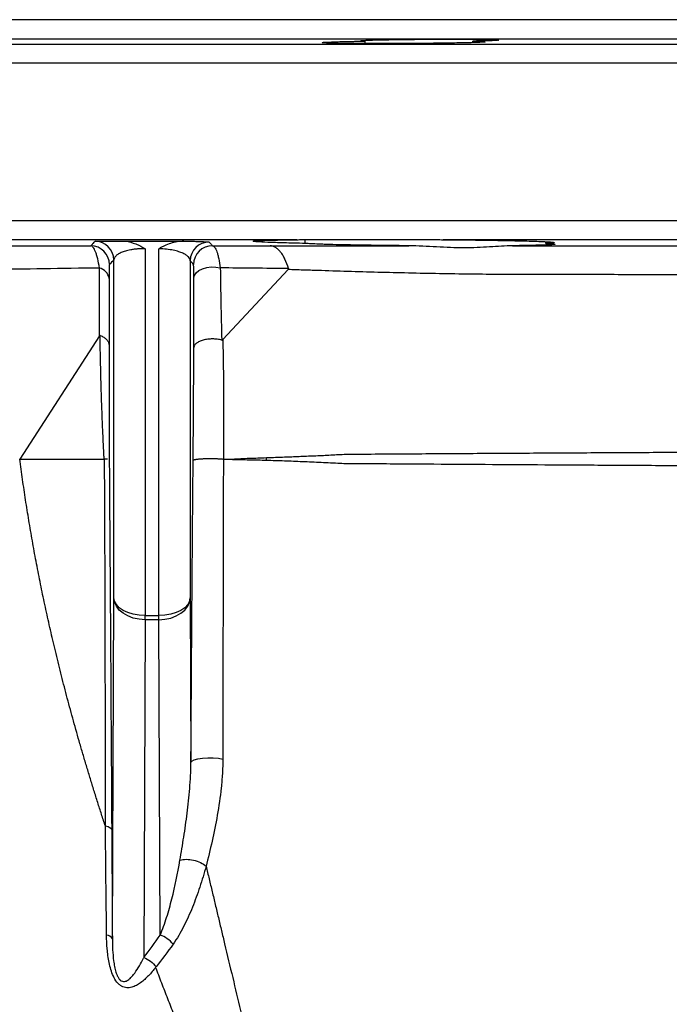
# Model space of a CAD drawing. Header units: millimetres. Extents: x 1860 to 3510, y 1446 to 3560.
# Tile 13 of 19: x 2306 to 2513, y 3246 to 3560. Entities that reach past the tile are written whole.
import ezdxf

# ---------------------------------------------------------------- set-up
doc = ezdxf.new("R2010")
doc.units = ezdxf.units.MM
doc.header["$LTSCALE"] = 2

msp = doc.modelspace()

# ---------------------------------------------------------------- linework, layer by layer
at = {"color": 7, "linetype": 'Continuous', "lineweight": 25}
for p, q in [((2909.87, 3559.88), (2169.87, 3559.88)), ((2415.83, 3552.28), (2415.83, 3553.04)), ((2450.12, 3552.57), (2450.12, 3553.04)), ((2394.01, 3489.78), (2222.13, 3489.78)), ((2339.36, 3489.32), (2357.98, 3489.32)), ((2395.66, 3489.88), (2438.41, 3489.88)), ((2396.71, 3488.6), (2396.71, 3489.88)), ((2639.1, 3489.78), (2440.64, 3489.78)), ((2473.38, 3488.6), (2473.38, 3489.14)), ((2345.7, 3486.91), (2345.7, 3370.03)), ((2350.04, 3370.03), (2350.04, 3486.88)), ((2335.7, 3375.67), (2335.7, 3483.35)), ((2360.04, 3483.07), (2360.04, 3375.67)), ((2370.43, 3457.93), (2391.25, 3480.26)), ((2361.19, 3477.49), (2361.18, 3478.41)), ((2331.18, 3459.19), (2305.7, 3419.88)), ((2305.7, 3419.88), (2332.6, 3419.88)), ((2333.66, 3419.88), (2332.6, 3419.88)), ((2334.24, 3419.88), (2334.24, 3419.88)), ((2335.23, 3266.98), (2335.7, 3375.67)), ((2360.04, 3375.67), (2360.27, 3323.16)), ((2345.7, 3370.03), (2350.04, 3370.03)), ((2345.7, 3368.7), (2345.7, 3370.03)), ((2350.04, 3368.7), (2350.04, 3370.03)), ((2345.7, 3368.7), (2345.24, 3260.88)), ((2350.04, 3368.7), (2345.7, 3368.7)), ((2350.47, 3268.22), (2350.04, 3368.7))]:
    msp.add_line(p, q, dxfattribs=at)
at = {"color": 8, "linetype": 'Continuous', "lineweight": 25}
for p, q in [((3013.97, 3551.98), (2065.77, 3551.98)), ((2917.53, 3553.66), (2162.21, 3553.66)), ((3019.87, 3545.98), (2059.87, 3545.98)), ((3019.87, 3495.77), (2059.87, 3495.77))]:
    msp.add_line(p, q, dxfattribs=at)
at = {"color": 7, "linetype": 'Continuous', "lineweight": 25, "flags": 128}
for points in [[(2361.19, 3477.49), (2361.39, 3478.39), (2361.95, 3479.22), (2362.82, 3479.95), (2363.96, 3480.53), (2365.29, 3480.92), (2366.73, 3481.1), (2368.21, 3481.06), (2369.62, 3480.79)], [(2345.7, 3370.03), (2343.77, 3370.14), (2341.91, 3370.46), (2340.2, 3370.98), (2338.69, 3371.68), (2337.44, 3372.53), (2336.51, 3373.5), (2335.92, 3374.56), (2335.7, 3375.67)], [(2345.7, 3368.7), (2343.77, 3368.83), (2341.91, 3369.23), (2340.2, 3369.88), (2338.69, 3370.74), (2337.44, 3371.79), (2336.51, 3373), (2335.92, 3374.31), (2335.7, 3375.67)], [(2360.04, 3375.67), (2359.82, 3374.56), (2359.23, 3373.5), (2358.3, 3372.53), (2357.05, 3371.68), (2355.54, 3370.98), (2353.83, 3370.46), (2351.97, 3370.14), (2350.04, 3370.03)], [(2350.04, 3368.7), (2351.97, 3368.83), (2353.83, 3369.23), (2355.55, 3369.88), (2357.05, 3370.74), (2358.3, 3371.79), (2359.23, 3373), (2359.82, 3374.31), (2360.04, 3375.67)], [(2360.27, 3323.16), (2360.55, 3323.63), (2361.31, 3324.05), (2362.48, 3324.4), (2363.97, 3324.63), (2365.66, 3324.74), (2367.39, 3324.71), (2369.03, 3324.55), (2370.44, 3324.26)]]:
    msp.add_lwpolyline(points, dxfattribs=at)
at = {"color": 7, "linetype": 'Continuous', "lineweight": 25}
for centre, radius, start, end in [((2329.7, 3483.29), 6, 0.5885, 89.5153), ((2366.04, 3483.01), 6, 89.6106, 179.4104), ((2328.3, 3481.83), 6, 0.5868, 89.4036), ((2367.1, 3481.83), 6, 89.5379, 179.4112), ((2330.22, 3476.82), 4.03, 9.2152, 76.9897), ((2355.05, 3418.69), 29.33, 1.4395, 3.2225), ((2333.23, 3266.03), 2.21, 25.2768, 86.1261), ((2347.45, 3259.6), 9.13, 38.6846, 70.6909)]:
    msp.add_arc(centre, radius, start, end, dxfattribs=at)
for points, knots in [([(2450.12, 3553.04), (2450.8, 3553.03), (2451.41, 3553.01), (2452.44, 3552.97), (2452.87, 3552.95), (2453.52, 3552.91), (2453.76, 3552.89), (2453.98, 3552.86), (2454.02, 3552.85), (2454.07, 3552.83), (2454.07, 3552.81), (2453.99, 3552.78), (2453.84, 3552.76), (2453.36, 3552.71), (2453.01, 3552.69), (2452.15, 3552.65), (2451.63, 3552.62), (2450.73, 3552.59), (2450.4, 3552.58), (2449.71, 3552.56), (2449.34, 3552.55), (2447.41, 3552.5), (2445.58, 3552.46), (2442.43, 3552.41), (2441.33, 3552.39), (2439.05, 3552.36), (2437.87, 3552.35), (2436.03, 3552.33), (2435.41, 3552.33), (2434.15, 3552.31), (2433.52, 3552.31), (2431.61, 3552.3), (2430.33, 3552.29), (2427.75, 3552.28), (2426.44, 3552.27), (2423.86, 3552.26), (2422.6, 3552.26), (2420.73, 3552.26), (2420.11, 3552.26), (2418.88, 3552.26), (2418.27, 3552.27), (2416.48, 3552.27), (2415.34, 3552.28), (2413.16, 3552.29), (2412.12, 3552.3), (2410.14, 3552.31), (2409.22, 3552.32), (2407.53, 3552.35), (2406.77, 3552.36), (2405.73, 3552.38), (2405.4, 3552.39), (2404.79, 3552.41), (2404.51, 3552.42), (2403.73, 3552.44), (2403.3, 3552.46), (2402.79, 3552.49), (2402.65, 3552.5), (2402.4, 3552.52), (2402.3, 3552.53), (2402.08, 3552.56), (2402.03, 3552.58), (2402.1, 3552.61), (2402.14, 3552.62), (2402.29, 3552.65), (2402.38, 3552.66), (2402.98, 3552.71), (2403.82, 3552.76), (2405.33, 3552.81), (2405.66, 3552.82), (2406.34, 3552.85), (2406.71, 3552.86), (2407.85, 3552.89), (2408.68, 3552.91), (2410.05, 3552.94), (2410.53, 3552.95), (2411.52, 3552.97), (2412.02, 3552.98), (2413.58, 3553.01), (2414.68, 3553.02), (2415.83, 3553.04)], [0, 0, 0, 0, 0.03125, 0.03125, 0.0625, 0.0625, 0.09375, 0.09375, 0.109375, 0.109375, 0.125, 0.125, 0.15625, 0.15625, 0.1875, 0.1875, 0.21875, 0.21875, 0.234375, 0.234375, 0.25, 0.25, 0.3125, 0.3125, 0.34375, 0.34375, 0.375, 0.375, 0.390625, 0.390625, 0.40625, 0.40625, 0.4375, 0.4375, 0.46875, 0.46875, 0.5, 0.5, 0.515625, 0.515625, 0.53125, 0.53125, 0.5625, 0.5625, 0.59375, 0.59375, 0.625, 0.625, 0.65625, 0.65625, 0.671875, 0.671875, 0.6875, 0.6875, 0.71875, 0.71875, 0.734375, 0.734375, 0.75, 0.75, 0.78125, 0.78125, 0.796875, 0.796875, 0.8125, 0.8125, 0.875, 0.875, 0.890625, 0.890625, 0.90625, 0.90625, 0.9375, 0.9375, 0.953125, 0.953125, 0.96875, 0.96875, 1, 1, 1, 1]), ([(2415.83, 3553.04), (2415.47, 3553.05), (2415.17, 3553.07), (2414.7, 3553.1), (2414.54, 3553.12), (2414.35, 3553.15), (2414.32, 3553.16), (2414.4, 3553.2), (2414.52, 3553.22), (2415.06, 3553.27), (2415.69, 3553.3), (2417.48, 3553.37), (2418.61, 3553.41), (2420.63, 3553.46), (2421.37, 3553.47), (2422.91, 3553.5), (2423.72, 3553.52), (2425.41, 3553.54), (2426.31, 3553.56), (2428.16, 3553.58), (2429.1, 3553.59), (2431.03, 3553.61), (2432.01, 3553.62), (2434.01, 3553.63), (2435.03, 3553.64), (2437.05, 3553.65), (2438.05, 3553.65), (2439.55, 3553.66), (2440.05, 3553.66), (2441.04, 3553.66), (2441.54, 3553.66), (2443.99, 3553.66), (2445.84, 3553.65), (2448.02, 3553.64), (2448.45, 3553.64), (2449.28, 3553.63), (2449.69, 3553.63), (2450.87, 3553.62), (2451.61, 3553.61), (2452.65, 3553.59), (2452.98, 3553.59), (2453.63, 3553.58), (2453.94, 3553.57), (2454.82, 3553.56), (2455.35, 3553.54), (2456.29, 3553.52), (2456.69, 3553.5), (2457.21, 3553.48), (2457.37, 3553.47), (2457.64, 3553.46), (2457.76, 3553.45), (2458.08, 3553.42), (2458.22, 3553.41), (2458.36, 3553.37), (2458.36, 3553.36), (2458.16, 3553.3), (2457.75, 3553.27), (2456.73, 3553.22), (2456.32, 3553.2), (2455.39, 3553.16), (2454.87, 3553.15), (2453.7, 3553.12), (2453.05, 3553.1), (2451.66, 3553.07), (2450.92, 3553.06), (2450.12, 3553.04)], [0, 0, 0, 0, 0.03125, 0.03125, 0.0625, 0.0625, 0.09375, 0.09375, 0.125, 0.125, 0.1875, 0.1875, 0.25, 0.25, 0.28125, 0.28125, 0.3125, 0.3125, 0.34375, 0.34375, 0.375, 0.375, 0.40625, 0.40625, 0.4375, 0.4375, 0.46875, 0.46875, 0.484375, 0.484375, 0.5, 0.5, 0.5625, 0.5625, 0.578125, 0.578125, 0.59375, 0.59375, 0.625, 0.625, 0.640625, 0.640625, 0.65625, 0.65625, 0.6875, 0.6875, 0.71875, 0.71875, 0.734375, 0.734375, 0.75, 0.75, 0.78125, 0.78125, 0.8125, 0.8125, 0.875, 0.875, 0.90625, 0.90625, 0.9375, 0.9375, 0.96875, 0.96875, 1, 1, 1, 1]), ([(2328.36, 3487.83), (2328.41, 3487.89), (2328.47, 3487.94), (2328.53, 3488), (2328.75, 3488.23), (2328.98, 3488.46), (2329.2, 3488.7), (2329.38, 3488.9), (2329.57, 3489.09), (2329.75, 3489.29)], [0, 0, 0, 0, 0.006, 0.006, 0.006, 0.03, 0.03, 0.03, 0.04955479, 0.04955479, 0.04955479, 0.04955479]), ([(2329.82, 3489.32), (2329.87, 3489.32), (2329.9, 3489.32), (2329.95, 3489.32), (2329.97, 3489.32), (2330.04, 3489.32), (2330.08, 3489.32), (2330.18, 3489.32), (2330.24, 3489.32), (2330.42, 3489.32), (2330.53, 3489.32), (2330.86, 3489.32), (2331.1, 3489.32), (2331.62, 3489.32), (2331.9, 3489.32), (2332.53, 3489.32), (2332.88, 3489.32), (2334, 3489.32), (2334.87, 3489.32), (2336.4, 3489.32), (2336.95, 3489.32), (2338.11, 3489.32), (2338.72, 3489.32), (2339.36, 3489.32)], [0, 0, 0, 0, 0.007813, 0.007813, 0.015625, 0.015625, 0.03125, 0.03125, 0.0625, 0.0625, 0.125, 0.125, 0.25, 0.25, 0.375, 0.375, 0.5, 0.5, 0.75, 0.75, 0.875, 0.875, 1, 1, 1, 1]), ([(2339.36, 3489.32), (2340.53, 3489.14), (2341.64, 3488.85), (2343.23, 3488.24), (2343.75, 3488), (2344.5, 3487.62), (2344.75, 3487.48), (2345.23, 3487.2), (2345.47, 3487.06), (2345.7, 3486.91)], [0, 0, 0, 0, 0.5, 0.5, 0.75, 0.75, 0.875, 0.875, 1, 1, 1, 1]), ([(2357.98, 3489.32), (2356.54, 3489.27), (2355.14, 3489.02), (2353.12, 3488.39), (2352.46, 3488.14), (2351.53, 3487.71), (2351.22, 3487.55), (2350.62, 3487.23), (2350.33, 3487.05), (2350.04, 3486.88)], [0, 0, 0, 0, 0.5, 0.5, 0.75, 0.75, 0.875, 0.875, 1, 1, 1, 1]), ([(2357.98, 3489.32), (2358.16, 3489.32), (2358.34, 3489.32), (2358.62, 3489.32), (2358.71, 3489.32), (2358.85, 3489.32), (2358.9, 3489.32), (2358.99, 3489.32), (2359.05, 3489.32), (2359.09, 3489.32)], [0, 0, 0, 0, 0.5, 0.5, 0.75, 0.75, 0.875, 0.875, 1, 1, 1, 1]), ([(2359.09, 3489.32), (2359.67, 3489.3), (2360.21, 3489.29), (2361.23, 3489.27), (2361.7, 3489.25), (2363, 3489.22), (2363.71, 3489.19), (2364.58, 3489.15), (2364.84, 3489.14), (2365.28, 3489.11), (2365.46, 3489.1), (2365.9, 3489.06), (2366.06, 3489.03), (2366.08, 3489.01)], [0, 0, 0, 0, 0.125, 0.125, 0.25, 0.25, 0.5, 0.5, 0.625, 0.625, 0.75, 0.75, 1, 1, 1, 1]), ([(2366.08, 3489.01), (2366.14, 3488.95), (2366.2, 3488.88), (2366.25, 3488.82), (2366.48, 3488.56), (2366.71, 3488.31), (2366.94, 3488.06), (2367.01, 3487.98), (2367.08, 3487.91), (2367.15, 3487.83)], [0, 0, 0, 0, 0.006, 0.006, 0.006, 0.03, 0.03, 0.03, 0.03739692, 0.03739692, 0.03739692, 0.03739692]), ([(2396.71, 3488.6), (2394.2, 3488.65), (2391.96, 3488.71), (2388.98, 3488.79), (2388.04, 3488.82), (2386.75, 3488.86), (2386.33, 3488.87), (2385.54, 3488.9), (2385.16, 3488.92), (2383.38, 3488.99), (2382.28, 3489.04), (2381.08, 3489.13), (2380.77, 3489.16), (2380.3, 3489.21), (2380.16, 3489.24), (2380.03, 3489.3), (2380.05, 3489.32), (2380.21, 3489.36), (2380.28, 3489.37), (2380.47, 3489.4), (2380.59, 3489.41), (2381.28, 3489.48), (2382.15, 3489.52), (2383.93, 3489.59), (2384.61, 3489.61), (2385.74, 3489.64), (2386.14, 3489.65), (2386.97, 3489.67), (2387.4, 3489.67), (2389.63, 3489.72), (2391.69, 3489.75), (2394.01, 3489.78)], [0, 0, 0, 0, 0.125, 0.125, 0.1875, 0.1875, 0.21875, 0.21875, 0.25, 0.25, 0.375, 0.375, 0.4375, 0.4375, 0.5, 0.5, 0.5625, 0.5625, 0.59375, 0.59375, 0.625, 0.625, 0.75, 0.75, 0.8125, 0.8125, 0.84375, 0.84375, 0.875, 0.875, 1, 1, 1, 1]), ([(2440.64, 3489.78), (2443.83, 3489.75), (2446.89, 3489.72), (2451.26, 3489.67), (2452.69, 3489.65), (2454.77, 3489.62), (2455.45, 3489.61), (2456.79, 3489.59), (2457.45, 3489.58), (2460.65, 3489.52), (2462.98, 3489.48), (2466.12, 3489.4), (2467.11, 3489.37), (2468.93, 3489.32), (2469.77, 3489.3), (2471.29, 3489.24), (2471.98, 3489.21), (2473.2, 3489.16), (2473.74, 3489.13), (2475.11, 3489.04), (2475.68, 3488.99), (2476.05, 3488.9), (2476.09, 3488.87), (2476.02, 3488.83), (2475.97, 3488.82), (2475.84, 3488.79), (2475.76, 3488.77), (2475.22, 3488.71), (2474.47, 3488.65), (2473.38, 3488.6)], [0, 0, 0, 0, 0.125, 0.125, 0.1875, 0.1875, 0.21875, 0.21875, 0.25, 0.25, 0.375, 0.375, 0.4375, 0.4375, 0.5, 0.5, 0.5625, 0.5625, 0.625, 0.625, 0.75, 0.75, 0.8125, 0.8125, 0.84375, 0.84375, 0.875, 0.875, 1, 1, 1, 1]), ([(2331.12, 3480.75), (2330.96, 3481.87), (2330.77, 3482.86), (2330.45, 3484.16), (2330.34, 3484.57), (2330.11, 3485.31), (2329.99, 3485.65), (2329.75, 3486.25), (2329.63, 3486.51), (2329.38, 3486.97), (2329.26, 3487.17), (2328.87, 3487.64), (2328.62, 3487.81), (2328.36, 3487.83)], [0, 0, 0, 0, 0.25, 0.25, 0.375, 0.375, 0.5, 0.5, 0.625, 0.625, 0.75, 0.75, 1, 1, 1, 1]), ([(2345.7, 3486.91), (2344.86, 3486.92), (2344.03, 3486.89), (2342.88, 3486.8), (2342.51, 3486.76), (2341.79, 3486.66), (2341.44, 3486.61), (2340.46, 3486.43), (2339.88, 3486.29), (2338.85, 3485.99), (2338.4, 3485.82), (2337.61, 3485.48), (2337.28, 3485.3), (2336.7, 3484.93), (2336.47, 3484.73), (2335.91, 3484.15), (2335.72, 3483.76), (2335.7, 3483.35)], [0, 0, 0, 0, 0.125, 0.125, 0.1875, 0.1875, 0.25, 0.25, 0.375, 0.375, 0.5, 0.5, 0.625, 0.625, 0.75, 0.75, 1, 1, 1, 1]), ([(2360.04, 3483.07), (2360.02, 3483.48), (2359.83, 3483.88), (2359.27, 3484.48), (2359.03, 3484.68), (2358.46, 3485.07), (2358.12, 3485.25), (2357.34, 3485.62), (2356.88, 3485.79), (2355.86, 3486.12), (2355.28, 3486.27), (2353.98, 3486.54), (2353.27, 3486.65), (2351.72, 3486.82), (2350.88, 3486.87), (2350.04, 3486.88)], [0, 0, 0, 0, 0.25, 0.25, 0.375, 0.375, 0.5, 0.5, 0.625, 0.625, 0.75, 0.75, 0.875, 0.875, 1, 1, 1, 1]), ([(2367.15, 3487.83), (2367.39, 3487.81), (2367.63, 3487.64), (2367.98, 3487.16), (2368.1, 3486.96), (2368.32, 3486.49), (2368.43, 3486.23), (2368.64, 3485.63), (2368.75, 3485.29), (2368.95, 3484.55), (2369.04, 3484.15), (2369.32, 3482.86), (2369.48, 3481.89), (2369.62, 3480.79)], [0, 0, 0, 0, 0.25, 0.25, 0.375, 0.375, 0.5, 0.5, 0.625, 0.625, 0.75, 0.75, 1, 1, 1, 1]), ([(2385.54, 3487.83), (2392.71, 3487.84), (2399.97, 3487.84), (2414.69, 3487.85), (2422.14, 3487.85), (2429.7, 3487.85)], [0, 0, 0, 0, 0.5, 0.5, 1, 1, 1, 1]), ([(2391.35, 3480.56), (2391.03, 3481.66), (2390.66, 3482.65), (2390.03, 3483.98), (2389.81, 3484.4), (2389.34, 3485.17), (2389.1, 3485.51), (2388.6, 3486.14), (2388.34, 3486.42), (2387.8, 3486.91), (2387.53, 3487.12), (2386.97, 3487.46), (2386.69, 3487.59), (2386.26, 3487.72), (2386.11, 3487.76), (2385.83, 3487.81), (2385.68, 3487.83), (2385.54, 3487.83)], [0, 0, 0, 0, 0.25, 0.25, 0.375, 0.375, 0.5, 0.5, 0.625, 0.625, 0.75, 0.75, 0.875, 0.875, 0.9375, 0.9375, 1, 1, 1, 1]), ([(2429.7, 3487.85), (2427.62, 3487.87), (2425.58, 3487.89), (2421.58, 3487.93), (2419.6, 3487.96), (2415.86, 3488.01), (2414.08, 3488.04), (2411.55, 3488.09), (2410.73, 3488.1), (2409.13, 3488.14), (2408.36, 3488.15), (2406.15, 3488.2), (2404.81, 3488.24), (2402.99, 3488.29), (2402.42, 3488.31), (2401.34, 3488.35), (2400.84, 3488.37), (2399.45, 3488.42), (2398.68, 3488.46), (2397.46, 3488.53), (2397, 3488.57), (2396.71, 3488.6)], [0, 0, 0, 0, 0.125, 0.125, 0.25, 0.25, 0.375, 0.375, 0.4375, 0.4375, 0.5, 0.5, 0.625, 0.625, 0.6875, 0.6875, 0.75, 0.75, 0.875, 0.875, 1, 1, 1, 1]), ([(2462.7, 3487.86), (2461.58, 3487.85), (2460.41, 3487.79), (2458, 3487.65), (2456.75, 3487.56), (2454.16, 3487.39), (2452.83, 3487.32), (2450.07, 3487.21), (2448.67, 3487.19), (2445.84, 3487.18), (2444.41, 3487.21), (2441.51, 3487.31), (2440.04, 3487.39), (2435.59, 3487.63), (2432.64, 3487.83), (2429.7, 3487.85)], [0, 0, 0, 0, 0.125, 0.125, 0.25, 0.25, 0.375, 0.375, 0.5, 0.5, 0.625, 0.625, 0.75, 0.75, 1, 1, 1, 1]), ([(2473.38, 3488.6), (2474.17, 3488.57), (2474.8, 3488.53), (2475.74, 3488.46), (2476.06, 3488.42), (2476.3, 3488.37), (2476.34, 3488.35), (2476.34, 3488.32), (2476.3, 3488.3), (2476.06, 3488.25), (2475.75, 3488.21), (2475.03, 3488.16), (2474.75, 3488.15), (2474.12, 3488.11), (2473.77, 3488.1), (2472.6, 3488.05), (2471.68, 3488.02), (2470.08, 3487.98), (2469.52, 3487.97), (2468.31, 3487.95), (2467.67, 3487.93), (2465.68, 3487.9), (2464.25, 3487.88), (2462.7, 3487.86)], [0, 0, 0, 0, 0.125, 0.125, 0.25, 0.25, 0.3125, 0.3125, 0.375, 0.375, 0.5, 0.5, 0.5625, 0.5625, 0.625, 0.625, 0.75, 0.75, 0.8125, 0.8125, 0.875, 0.875, 1, 1, 1, 1]), ([(2462.7, 3487.86), (2465.86, 3487.86), (2469.03, 3487.86), (2475.37, 3487.86), (2478.55, 3487.86), (2488.09, 3487.87), (2494.46, 3487.87), (2513.63, 3487.87), (2526.46, 3487.87), (2545.8, 3487.87), (2552.26, 3487.87), (2561.98, 3487.87), (2565.22, 3487.87), (2571.67, 3487.87), (2574.88, 3487.87), (2590.91, 3487.87), (2603.59, 3487.87), (2616.11, 3487.87)], [0, 0, 0, 0, 0.0625, 0.0625, 0.125, 0.125, 0.25, 0.25, 0.5, 0.5, 0.625, 0.625, 0.6875, 0.6875, 0.75, 0.75, 1, 1, 1, 1]), ([(2334.3, 3481.89), (2334.28, 3481.88), (2334.27, 3481.78), (2334.25, 3481.49), (2334.25, 3481.38), (2334.24, 3481.1), (2334.23, 3480.94), (2334.22, 3480.57), (2334.22, 3480.37), (2334.21, 3479.91), (2334.21, 3479.65), (2334.2, 3478.83), (2334.2, 3478.2), (2334.2, 3477.47)], [0, 0, 0, 0, 0.25, 0.25, 0.375, 0.375, 0.5, 0.5, 0.625, 0.625, 0.75, 0.75, 1, 1, 1, 1]), ([(2369.62, 3480.79), (2369.67, 3477.12), (2369.73, 3473.39), (2369.89, 3465.76), (2369.98, 3461.85), (2370.09, 3457.8)], [0, 0, 0, 0, 0.5, 0.5, 1, 1, 1, 1]), ([(2391.25, 3480.26), (2391.29, 3480.3), (2391.32, 3480.34), (2391.36, 3480.44), (2391.37, 3480.5), (2391.35, 3480.56)], [0, 0, 0, 0, 0.5, 0.5, 1, 1, 1, 1]), ([(2709.93, 3477.72), (2703.85, 3477.76), (2697.68, 3477.81), (2688.29, 3477.87), (2685.14, 3477.89), (2678.78, 3477.93), (2675.58, 3477.94), (2659.51, 3478.03), (2646.46, 3478.1), (2620.02, 3478.21), (2606.62, 3478.26), (2586.26, 3478.34), (2579.42, 3478.36), (2569.1, 3478.39), (2565.65, 3478.41), (2558.72, 3478.43), (2555.26, 3478.44), (2537.96, 3478.49), (2524.18, 3478.54), (2503.63, 3478.61), (2496.8, 3478.63), (2486.57, 3478.67), (2483.17, 3478.68), (2478.07, 3478.7), (2476.37, 3478.71), (2472.97, 3478.72), (2471.27, 3478.72), (2467.88, 3478.72), (2466.19, 3478.7), (2462.81, 3478.7), (2461.12, 3478.7), (2456.06, 3478.72), (2452.71, 3478.75), (2442.71, 3478.87), (2436.11, 3478.99), (2423.06, 3479.29), (2416.6, 3479.46), (2407.02, 3479.75), (2403.84, 3479.85), (2399.1, 3480), (2396.74, 3480.08), (2394.39, 3480.15), (2392.82, 3480.21), (2392.03, 3480.23), (2391.25, 3480.26)], [0, 0, 0, 0, 0.0625, 0.0625, 0.09375, 0.09375, 0.125, 0.125, 0.25, 0.25, 0.375, 0.375, 0.4375, 0.4375, 0.46875, 0.46875, 0.5, 0.5, 0.625, 0.625, 0.6875, 0.6875, 0.71875, 0.71875, 0.734375, 0.734375, 0.75, 0.75, 0.765625, 0.765625, 0.78125, 0.78125, 0.8125, 0.8125, 0.875, 0.875, 0.9375, 0.9375, 0.96875, 0.96875, 0.984375, 0.992187, 0.992187, 1, 1, 1, 1]), ([(2361.18, 3455.39), (2361.19, 3459.27), (2361.19, 3463.02), (2361.19, 3470.36), (2361.19, 3473.95), (2361.19, 3477.49)], [0, 0, 0, 0, 0.5, 0.5, 1, 1, 1, 1]), ([(2331.32, 3459.27), (2331.31, 3459.28), (2331.3, 3459.28), (2331.29, 3459.28), (2331.28, 3459.28), (2331.27, 3459.28), (2331.26, 3459.27), (2331.25, 3459.27), (2331.23, 3459.26), (2331.22, 3459.25), (2331.2, 3459.23), (2331.19, 3459.21), (2331.18, 3459.19)], [0, 0, 0, 0, 0.0000153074, 0.0000153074, 0.0000153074, 0.0000352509, 0.0000352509, 0.0000352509, 0.0000721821, 0.0000721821, 0.0000721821, 0.0001253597, 0.0001253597, 0.0001253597, 0.0001253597]), ([(2331.32, 3459.27), (2331.75, 3459.11), (2332.14, 3458.92), (2332.83, 3458.49), (2333.13, 3458.24), (2333.63, 3457.71), (2333.82, 3457.43), (2334.02, 3456.99), (2334.07, 3456.84), (2334.14, 3456.54), (2334.16, 3456.39), (2334.16, 3456.24)], [0, 0, 0, 0, 0.25, 0.25, 0.5, 0.5, 0.75, 0.75, 0.875, 0.875, 1, 1, 1, 1]), ([(2332.6, 3419.88), (2332.59, 3420.11), (2332.58, 3420.34), (2332.56, 3420.8), (2332.52, 3421.49), (2332.49, 3422.18), (2332.42, 3423.54), (2332.38, 3424.44), (2332.26, 3427.11), (2332.18, 3428.86), (2332.03, 3432.31), (2331.97, 3434.01), (2331.84, 3437.35), (2331.79, 3438.99), (2331.64, 3443.86), (2331.55, 3447.03), (2331.42, 3453.23), (2331.36, 3456.27), (2331.32, 3459.27)], [0, 0, 0, 0, 0.015625, 0.015625, 0.03125, 0.0625, 0.0625, 0.125, 0.125, 0.25, 0.25, 0.375, 0.375, 0.5, 0.5, 0.75, 0.75, 1, 1, 1, 1]), ([(2370.09, 3457.8), (2369.64, 3457.92), (2369.16, 3458.01), (2368.41, 3458.1), (2368.15, 3458.12), (2367.64, 3458.15), (2367.39, 3458.16), (2366.62, 3458.16), (2366.1, 3458.13), (2365.11, 3458), (2364.63, 3457.91), (2363.73, 3457.66), (2363.32, 3457.52), (2362.77, 3457.26), (2362.6, 3457.17), (2362.29, 3456.98), (2362.14, 3456.88), (2361.75, 3456.56), (2361.55, 3456.34), (2361.34, 3455.99), (2361.28, 3455.87), (2361.21, 3455.63), (2361.19, 3455.51), (2361.18, 3455.39)], [0, 0, 0, 0, 0.125, 0.125, 0.1875, 0.1875, 0.25, 0.25, 0.375, 0.375, 0.5, 0.5, 0.625, 0.625, 0.6875, 0.6875, 0.75, 0.75, 0.875, 0.875, 0.9375, 0.9375, 1, 1, 1, 1]), ([(2370.09, 3457.8), (2370.16, 3457.78), (2370.23, 3457.79), (2370.34, 3457.84), (2370.39, 3457.88), (2370.43, 3457.93)], [0, 0, 0, 0, 0.5, 0.5, 1, 1, 1, 1]), ([(2370.43, 3457.93), (2370.43, 3457.55), (2370.44, 3457.18), (2370.46, 3456.43), (2370.48, 3455.3), (2370.5, 3454.17), (2370.54, 3451.89), (2370.57, 3450.36), (2370.63, 3445.73), (2370.66, 3442.59), (2370.69, 3436.21), (2370.69, 3432.96), (2370.67, 3426.45), (2370.64, 3423.17), (2370.6, 3419.88)], [0, 0, 0, 0, 0.03125, 0.03125, 0.0625, 0.125, 0.125, 0.25, 0.25, 0.5, 0.5, 0.75, 0.75, 1, 1, 1, 1]), ([(2334.16, 3456.24), (2334.16, 3453.44), (2334.16, 3450.62), (2334.16, 3444.87), (2334.16, 3441.94), (2334.17, 3435.96), (2334.18, 3432.9), (2334.2, 3428.14), (2334.2, 3426.53), (2334.22, 3423.26), (2334.23, 3421.59), (2334.24, 3419.88)], [0, 0, 0, 0, 0.25, 0.25, 0.5, 0.5, 0.75, 0.75, 0.875, 0.875, 1, 1, 1, 1]), ([(2360.97, 3419.47), (2360.99, 3422.58), (2361.02, 3425.67), (2361.06, 3431.82), (2361.08, 3434.89), (2361.14, 3443.94), (2361.17, 3449.76), (2361.18, 3455.39)], [0, 0, 0, 0, 0.25, 0.25, 0.5, 0.5, 1, 1, 1, 1]), ([(2432.76, 2939.02), (2416.72, 2955.83), (2401.52, 2973.22), (2379.93, 3000.14), (2372.94, 3009.25), (2359.35, 3027.74), (2352.76, 3037.12), (2339.98, 3056.15), (2333.79, 3065.81), (2321.82, 3085.39), (2316.03, 3095.32), (2304.86, 3115.46), (2299.48, 3125.66), (2291.71, 3141.17), (2289.17, 3146.38), (2284.2, 3156.86), (2281.77, 3162.14), (2269.9, 3188.6), (2261.36, 3210.04), (2246.18, 3253.46), (2239.54, 3275.44), (2228.14, 3319.93), (2223.37, 3342.44), (2217.64, 3376.61), (2215.97, 3388.07), (2213.82, 3405.36), (2213.17, 3411.13), (2211.99, 3422.69), (2211.46, 3428.48), (2210.99, 3434.27)], [0, 0, 0, 0, 0.125, 0.125, 0.1875, 0.1875, 0.25, 0.25, 0.3125, 0.3125, 0.375, 0.375, 0.4375, 0.4375, 0.46875, 0.46875, 0.5, 0.5, 0.625, 0.625, 0.75, 0.75, 0.875, 0.875, 0.9375, 0.9375, 0.96875, 0.96875, 1, 1, 1, 1]), ([(2384.33, 3420.34), (2385.84, 3420.4), (2387.36, 3420.46), (2390.43, 3420.57), (2391.98, 3420.62), (2395.11, 3420.75), (2396.69, 3420.83), (2399.86, 3420.96), (2401.46, 3421.01), (2403.86, 3421.13), (2404.66, 3421.18), (2406.27, 3421.29), (2407.08, 3421.33), (2408.7, 3421.38), (2409.51, 3421.41), (2411.14, 3421.44), (2411.96, 3421.45), (2416.04, 3421.49), (2419.33, 3421.5), (2425.93, 3421.55), (2429.25, 3421.57), (2435.92, 3421.61), (2439.27, 3421.63), (2449.37, 3421.7), (2456.16, 3421.74), (2469.88, 3421.82), (2476.8, 3421.86), (2487.28, 3421.92), (2490.79, 3421.94), (2497.84, 3421.98), (2501.38, 3422), (2508.49, 3422.04), (2512.05, 3422.06), (2519.17, 3422.1), (2522.74, 3422.12), (2533.44, 3422.18), (2540.54, 3422.22), (2561.77, 3422.34), (2575.81, 3422.41), (2603.67, 3422.56), (2617.49, 3422.64), (2634.62, 3422.73), (2638.04, 3422.75), (2644.87, 3422.79), (2648.27, 3422.81), (2658.4, 3422.87), (2665.06, 3422.91), (2684.78, 3423.03), (2697.59, 3423.11), (2710.05, 3423.2)], [0, 0, 0, 0, 0.015625, 0.015625, 0.03125, 0.03125, 0.046875, 0.046875, 0.0625, 0.0625, 0.070313, 0.070313, 0.078125, 0.078125, 0.085938, 0.085938, 0.09375, 0.09375, 0.125, 0.125, 0.15625, 0.15625, 0.1875, 0.1875, 0.25, 0.25, 0.3125, 0.3125, 0.34375, 0.34375, 0.375, 0.375, 0.40625, 0.40625, 0.4375, 0.4375, 0.5, 0.5, 0.625, 0.625, 0.75, 0.75, 0.78125, 0.78125, 0.8125, 0.8125, 0.875, 0.875, 1, 1, 1, 1]), ([(2218.29, 3419.88), (2220.5, 3397.57), (2223.63, 3375.52), (2231.65, 3331.89), (2236.55, 3310.32), (2248.08, 3267.65), (2254.72, 3246.56), (2269.8, 3204.85), (2278.24, 3184.25), (2289.9, 3158.79), (2292.29, 3153.72), (2297.17, 3143.63), (2299.66, 3138.61), (2304.74, 3128.63), (2307.34, 3123.67), (2312.63, 3113.8), (2315.32, 3108.88), (2323.56, 3094.24), (2329.25, 3084.62), (2340.98, 3065.65), (2347.03, 3056.31), (2365.76, 3028.68), (2378.98, 3010.81), (2406.91, 2976.16), (2421.62, 2959.38), (2437.09, 2943.16)], [0, 0, 0, 0, 0.125, 0.125, 0.25, 0.25, 0.375, 0.375, 0.5, 0.5, 0.53125, 0.53125, 0.5625, 0.5625, 0.59375, 0.59375, 0.625, 0.625, 0.6875, 0.6875, 0.75, 0.75, 0.875, 0.875, 1, 1, 1, 1]), ([(2333.01, 3302.89), (2332.6, 3304.16), (2331.77, 3306.7), (2330.56, 3310.49), (2329.37, 3314.27), (2328.22, 3318.02), (2327.09, 3321.75), (2325.98, 3325.45), (2324.91, 3329.14), (2323.86, 3332.8), (2322.84, 3336.45), (2321.84, 3340.07), (2320.88, 3343.67), (2319.93, 3347.25), (2319.02, 3350.81), (2318.13, 3354.35), (2317.27, 3357.87), (2316.2, 3362.37), (2314.93, 3367.86), (2313.52, 3374.34), (2312.18, 3380.83), (2310.91, 3387.33), (2309.73, 3393.83), (2308.61, 3400.34), (2307.57, 3406.85), (2306.6, 3413.37), (2306.02, 3417.71), (2305.73, 3419.89)], [0, 0, 0, 0, 0.033375, 0.066499, 0.099376, 0.132007, 0.164397, 0.196548, 0.228462, 0.260143, 0.291594, 0.322817, 0.353814, 0.384588, 0.415142, 0.445477, 0.475597, 0.505503, 0.56076, 0.615927, 0.671009, 0.726012, 0.780939, 0.835797, 0.890591, 0.945324, 1, 1, 1, 1]), ([(2333.01, 3302.89), (2333.03, 3322.28), (2333.01, 3341.66), (2332.95, 3370.86), (2332.92, 3380.61), (2332.84, 3400.2), (2332.8, 3410.02), (2332.75, 3419.88)], [0, 0, 0, 0, 0.5, 0.5, 0.75, 0.75, 1, 1, 1, 1]), ([(2334.24, 3419.88), (2334.31, 3409.94), (2334.38, 3400.03), (2334.52, 3380.27), (2334.58, 3370.42), (2334.78, 3340.95), (2334.9, 3321.4), (2335.03, 3301.82)], [0, 0, 0, 0, 0.25, 0.25, 0.5, 0.5, 1, 1, 1, 1]), ([(2360.97, 3419.47), (2360.97, 3419.48), (2360.98, 3419.51), (2361.01, 3419.55), (2361.07, 3419.59), (2361.15, 3419.62), (2361.25, 3419.66), (2361.37, 3419.7), (2361.52, 3419.74), (2361.69, 3419.77), (2361.88, 3419.81), (2362.1, 3419.84), (2362.35, 3419.87), (2362.61, 3419.9), (2362.91, 3419.93), (2363.22, 3419.96), (2363.56, 3419.98), (2363.92, 3420), (2364.3, 3420.02), (2364.7, 3420.04), (2365.12, 3420.05), (2365.55, 3420.06), (2366, 3420.06), (2366.46, 3420.06), (2366.93, 3420.06), (2367.4, 3420.05), (2367.88, 3420.04), (2368.35, 3420.02), (2368.82, 3420), (2369.29, 3419.98), (2369.75, 3419.95), (2370.19, 3419.92), (2370.46, 3419.89), (2370.6, 3419.88)], [0, 0, 0, 0, 0.025708, 0.051853, 0.078434, 0.105452, 0.132907, 0.160799, 0.189127, 0.217892, 0.247094, 0.276733, 0.306808, 0.33732, 0.368268, 0.399653, 0.431475, 0.463734, 0.496429, 0.52956, 0.563129, 0.597134, 0.631575, 0.666453, 0.701768, 0.737519, 0.773707, 0.810331, 0.847392, 0.884889, 0.922823, 0.961193, 1, 1, 1, 1]), ([(2370.61, 3419.88), (2370.58, 3411.79), (2370.56, 3403.73), (2370.52, 3387.66), (2370.51, 3379.66), (2370.48, 3363.7), (2370.47, 3355.75), (2370.45, 3339.94), (2370.45, 3332.08), (2370.44, 3324.26)], [0, 0, 0, 0, 0.25, 0.25, 0.5, 0.5, 0.75, 0.75, 1, 1, 1, 1]), ([(2373.53, 3419.88), (2374.41, 3419.94), (2375.29, 3419.99), (2377.07, 3420.07), (2377.97, 3420.11), (2380.67, 3420.21), (2382.49, 3420.27), (2384.33, 3420.34)], [0, 0, 0, 0, 0.25, 0.25, 0.5, 0.5, 1, 1, 1, 1]), ([(2384.36, 3419.43), (2382.52, 3419.48), (2380.7, 3419.53), (2377.99, 3419.59), (2377.1, 3419.6), (2375.31, 3419.62), (2374.43, 3419.63), (2373.55, 3419.62)], [0, 0, 0, 0, 0.5, 0.5, 0.75, 0.75, 1, 1, 1, 1]), ([(2360.27, 3323.16), (2360.31, 3331.04), (2360.36, 3338.97), (2360.47, 3354.91), (2360.52, 3362.93), (2360.64, 3379.01), (2360.7, 3387.07), (2360.83, 3403.24), (2360.9, 3411.35), (2360.97, 3419.47)], [0, 0, 0, 0, 0.25, 0.25, 0.5, 0.5, 0.75, 0.75, 1, 1, 1, 1]), ([(2407.82, 3418.45), (2406.8, 3418.51), (2405.79, 3418.55), (2403.77, 3418.65), (2402.77, 3418.7), (2399.77, 3418.86), (2397.8, 3418.95), (2393.88, 3419.1), (2391.95, 3419.18), (2388.13, 3419.32), (2386.23, 3419.38), (2384.36, 3419.43)], [0, 0, 0, 0, 0.125, 0.125, 0.25, 0.25, 0.5, 0.5, 0.75, 0.75, 1, 1, 1, 1]), ([(2710, 3416.52), (2698.52, 3416.6), (2686.74, 3416.68), (2668.65, 3416.8), (2662.54, 3416.84), (2653.28, 3416.9), (2650.17, 3416.92), (2643.92, 3416.95), (2640.77, 3416.97), (2625.04, 3417.07), (2612.35, 3417.15), (2586.8, 3417.3), (2573.93, 3417.38), (2554.48, 3417.49), (2547.98, 3417.53), (2538.18, 3417.59), (2534.91, 3417.61), (2528.36, 3417.65), (2525.07, 3417.67), (2515.22, 3417.73), (2508.66, 3417.77), (2495.59, 3417.85), (2489.11, 3417.89), (2469.8, 3418), (2457.12, 3418.09), (2438.41, 3418.21), (2432.22, 3418.25), (2423.01, 3418.31), (2419.96, 3418.33), (2415.39, 3418.36), (2413.87, 3418.37), (2411.6, 3418.38), (2410.84, 3418.39), (2409.71, 3418.4), (2409.33, 3418.41), (2408.58, 3418.42), (2408.19, 3418.43), (2407.82, 3418.45)], [0, 0, 0, 0, 0.125, 0.125, 0.1875, 0.1875, 0.21875, 0.21875, 0.25, 0.25, 0.375, 0.375, 0.5, 0.5, 0.5625, 0.5625, 0.59375, 0.59375, 0.625, 0.625, 0.6875, 0.6875, 0.75, 0.75, 0.875, 0.875, 0.9375, 0.9375, 0.96875, 0.96875, 0.984375, 0.984375, 0.992187, 0.992187, 0.996094, 0.996094, 1, 1, 1, 1]), ([(2356.77, 3292.06), (2357.19, 3294.49), (2357.6, 3296.95), (2358.38, 3301.94), (2358.74, 3304.47), (2359.38, 3309.62), (2359.67, 3312.23), (2360, 3316.25), (2360.09, 3317.61), (2360.22, 3320.36), (2360.26, 3321.75), (2360.27, 3323.16)], [0, 0, 0, 0, 0.25, 0.25, 0.5, 0.5, 0.75, 0.75, 0.875, 0.875, 1, 1, 1, 1]), ([(2370.44, 3324.26), (2370.44, 3322.7), (2370.38, 3321.16), (2370.19, 3318.11), (2370.06, 3316.6), (2369.58, 3312.15), (2369.15, 3309.27), (2368.16, 3303.63), (2367.61, 3300.87), (2366.41, 3295.45), (2365.77, 3292.78), (2365.1, 3290.16)], [0, 0, 0, 0, 0.125, 0.125, 0.25, 0.25, 0.5, 0.5, 0.75, 0.75, 1, 1, 1, 1]), ([(2335.03, 3301.82), (2335.01, 3302.02), (2334.82, 3302.22), (2334.13, 3302.59), (2333.63, 3302.76), (2333.01, 3302.89)], [0, 0, 0, 0, 0.5, 0.5, 1, 1, 1, 1]), ([(2350.47, 3268.22), (2351.25, 3270.04), (2351.92, 3271.93), (2353.14, 3275.8), (2353.69, 3277.78), (2355.21, 3283.79), (2356.04, 3287.89), (2356.77, 3292.06)], [0, 0, 0, 0, 0.25, 0.25, 0.5, 0.5, 1, 1, 1, 1]), ([(2356.77, 3292.06), (2357.36, 3292.25), (2358.04, 3292.35), (2359.52, 3292.36), (2360.3, 3292.27), (2361.85, 3291.92), (2362.61, 3291.66), (2363.99, 3291), (2364.6, 3290.6), (2365.1, 3290.16)], [0, 0, 0, 0, 0.25, 0.25, 0.5, 0.5, 0.75, 0.75, 1, 1, 1, 1]), ([(2365.1, 3290.16), (2364.48, 3287.91), (2363.81, 3285.69), (2362.36, 3281.33), (2361.58, 3279.18), (2359.88, 3274.98), (2358.96, 3272.93), (2356.94, 3268.98), (2355.84, 3267.08), (2354.58, 3265.31)], [0, 0, 0, 0, 0.25, 0.25, 0.5, 0.5, 0.75, 0.75, 1, 1, 1, 1]), ([(2365.1, 3290.16), (2365.42, 3288.81), (2366.07, 3286.1), (2367.04, 3282.02), (2368.02, 3277.91), (2369, 3273.78), (2370, 3269.61), (2371.52, 3263.24), (2373.55, 3254.76), (2376.07, 3244.28), (2378.53, 3234.07), (2380.92, 3224.13), (2383.22, 3214.49), (2385.44, 3205.13), (2387.58, 3196.08), (2389.61, 3187.34), (2391.55, 3178.91), (2393.38, 3170.81), (2395.09, 3163.06), (2396.67, 3155.68), (2398.12, 3148.65), (2399.02, 3144.08), (2399.45, 3141.86)], [0, 0, 0, 0, 0.027191, 0.054584, 0.082182, 0.10999, 0.13801, 0.166247, 0.238563, 0.309183, 0.37804, 0.445063, 0.510184, 0.573351, 0.634515, 0.693619, 0.750601, 0.805357, 0.857726, 0.90758, 0.954958, 1, 1, 1, 1]), ([(2349.03, 3257.93), (2348.3, 3256.99), (2347.55, 3256.1), (2345.96, 3254.45), (2345.12, 3253.69), (2343.8, 3252.73), (2343.35, 3252.44), (2342.41, 3251.95), (2341.92, 3251.74), (2340.9, 3251.46), (2340.38, 3251.39), (2339.56, 3251.45), (2339.28, 3251.49), (2338.73, 3251.65), (2338.46, 3251.77), (2337.92, 3252.07), (2337.65, 3252.26), (2337.15, 3252.7), (2336.91, 3252.96), (2336.24, 3253.79), (2335.86, 3254.45), (2335.23, 3255.81), (2334.97, 3256.52), (2334.53, 3257.98), (2334.35, 3258.72), (2334.05, 3260.19), (2333.93, 3260.94), (2333.73, 3262.41), (2333.65, 3263.14), (2333.46, 3265.34), (2333.4, 3266.79), (2333.38, 3268.24)], [0, 0, 0, 0, 0.125, 0.125, 0.25, 0.25, 0.3125, 0.3125, 0.375, 0.375, 0.4375, 0.4375, 0.46875, 0.46875, 0.5, 0.5, 0.53125, 0.53125, 0.5625, 0.5625, 0.625, 0.625, 0.6875, 0.6875, 0.75, 0.75, 0.8125, 0.8125, 0.875, 0.875, 1, 1, 1, 1]), ([(2335.23, 3266.98), (2335.24, 3265.83), (2335.26, 3264.68), (2335.38, 3262.35), (2335.48, 3261.18), (2335.72, 3259.38), (2335.81, 3258.78), (2336.05, 3257.56), (2336.2, 3256.95), (2336.48, 3256.05), (2336.59, 3255.75), (2336.84, 3255.16), (2336.99, 3254.86), (2337.33, 3254.32), (2337.53, 3254.07), (2337.96, 3253.69), (2338.19, 3253.56), (2338.64, 3253.41), (2338.86, 3253.4), (2339.27, 3253.44), (2339.47, 3253.5), (2340.02, 3253.73), (2340.36, 3253.96), (2340.99, 3254.49), (2341.28, 3254.79), (2341.85, 3255.43), (2342.11, 3255.77), (2342.89, 3256.84), (2343.37, 3257.61), (2344.29, 3259.2), (2344.73, 3260.03), (2345.15, 3260.89)], [0, 0, 0, 0, 0.125, 0.125, 0.25, 0.25, 0.3125, 0.3125, 0.375, 0.375, 0.40625, 0.40625, 0.4375, 0.4375, 0.46875, 0.46875, 0.5, 0.5, 0.53125, 0.53125, 0.5625, 0.5625, 0.625, 0.625, 0.6875, 0.6875, 0.75, 0.75, 0.875, 0.875, 1, 1, 1, 1]), ([(2345.24, 3261.06), (2345.98, 3260.77), (2346.72, 3260.36), (2348.07, 3259.34), (2348.68, 3258.74), (2349.17, 3258.1)], [0, 0, 0, 0, 0.5, 0.5, 1, 1, 1, 1]), ([(2399.45, 3141.86), (2398.93, 3142.91), (2397.88, 3145.03), (2396.31, 3148.26), (2394.71, 3151.56), (2393.09, 3154.93), (2391.45, 3158.39), (2389.78, 3161.93), (2388.09, 3165.55), (2386.37, 3169.25), (2384.63, 3173.02), (2382.88, 3176.88), (2381.1, 3180.8), (2379.31, 3184.79), (2377.51, 3188.86), (2375.68, 3192.99), (2373.85, 3197.2), (2372, 3201.47), (2370.14, 3205.82), (2368.26, 3210.23), (2366.37, 3214.7), (2364.47, 3219.25), (2362.56, 3223.86), (2360.64, 3228.54), (2358.72, 3233.29), (2356.78, 3238.1), (2354.84, 3242.98), (2352.9, 3247.92), (2350.95, 3252.92), (2349.66, 3256.28), (2349.02, 3257.97)], [0, 0, 0, 0, 0.02786, 0.05627, 0.08526, 0.114863, 0.145119, 0.17605, 0.207641, 0.239872, 0.272719, 0.306159, 0.340168, 0.374738, 0.409862, 0.445536, 0.481754, 0.518511, 0.555804, 0.593629, 0.631984, 0.670864, 0.710263, 0.750175, 0.790592, 0.831506, 0.872911, 0.914799, 0.957165, 1, 1, 1, 1])]:
    msp.add_open_spline(points, degree=3, knots=knots, dxfattribs=at)
for points in [[(2329.75, 3489.29), (2329.76, 3489.3), (2329.78, 3489.31), (2329.82, 3489.32)], [(2394.01, 3489.78), (2394.55, 3489.78), (2395.1, 3489.82), (2395.66, 3489.88)], [(2438.41, 3489.88), (2439.15, 3489.82), (2439.9, 3489.78), (2440.64, 3489.78)], [(2293.88, 3487.84), (2304.77, 3487.84), (2316.25, 3487.84), (2328.36, 3487.83)], [(2367.15, 3487.83), (2373.2, 3487.83), (2379.33, 3487.83), (2385.54, 3487.83)], [(2335.7, 3483.35), (2335.23, 3482.85), (2334.76, 3482.36), (2334.3, 3481.89)], [(2361.1, 3481.89), (2360.75, 3482.28), (2360.39, 3482.67), (2360.04, 3483.07)], [(2331.18, 3459.19), (2331.15, 3466.49), (2331.13, 3473.66), (2331.12, 3480.75)], [(2391.35, 3480.56), (2383.98, 3480.67), (2376.73, 3480.74), (2369.62, 3480.79)], [(2334.2, 3477.47), (2334.18, 3470.48), (2334.17, 3463.42), (2334.16, 3456.24)], [(2370.6, 3419.88), (2371.57, 3419.88), (2372.55, 3419.88), (2373.53, 3419.88)], [(2373.55, 3419.62), (2373.54, 3419.7), (2373.54, 3419.79), (2373.53, 3419.88)], [(2333.38, 3268.24), (2333.26, 3279.7), (2333.14, 3291.26), (2333.01, 3302.89)], [(2335.03, 3301.82), (2335.1, 3290.12), (2335.17, 3278.5), (2335.23, 3266.98)], [(2345.24, 3261.06), (2347.07, 3263.42), (2348.81, 3265.81), (2350.47, 3268.22)], [(2354.58, 3265.31), (2352.86, 3262.88), (2351.06, 3260.47), (2349.17, 3258.1)]]:
    msp.add_open_spline(points, degree=3, dxfattribs=at)
at = {"color": 8, "linetype": 'Continuous', "lineweight": 25}
for points, knots in [([(2331.12, 3480.75), (2325.13, 3480.67), (2313.13, 3480.5), (2296.22, 3480.26), (2280.2, 3480.03), (2263.98, 3479.8), (2248.09, 3479.58), (2232.89, 3479.37), (2219.69, 3479.18), (2208.75, 3479.03), (2200.23, 3478.91), (2193.96, 3478.82), (2190.29, 3478.77), (2188.89, 3478.75), (2189.19, 3478.75), (2189.2, 3478.75)], [0, 0, 0, 0, 0.069577, 0.139154, 0.209937, 0.280721, 0.369019, 0.457317, 0.54813, 0.638942, 0.72719, 0.815438, 0.906217, 0.996996, 1, 1, 1, 1]), ([(2361.18, 3478.41), (2361.18, 3478.97), (2361.17, 3480.4), (2361.14, 3481.58), (2361.11, 3481.79), (2361.1, 3481.89)], [0, 0, 0, 0, 0.25443, 0.657111, 1, 1, 1, 1])]:
    msp.add_open_spline(points, degree=3, knots=knots, dxfattribs=at)

doc.saveas('drawing.dxf')
